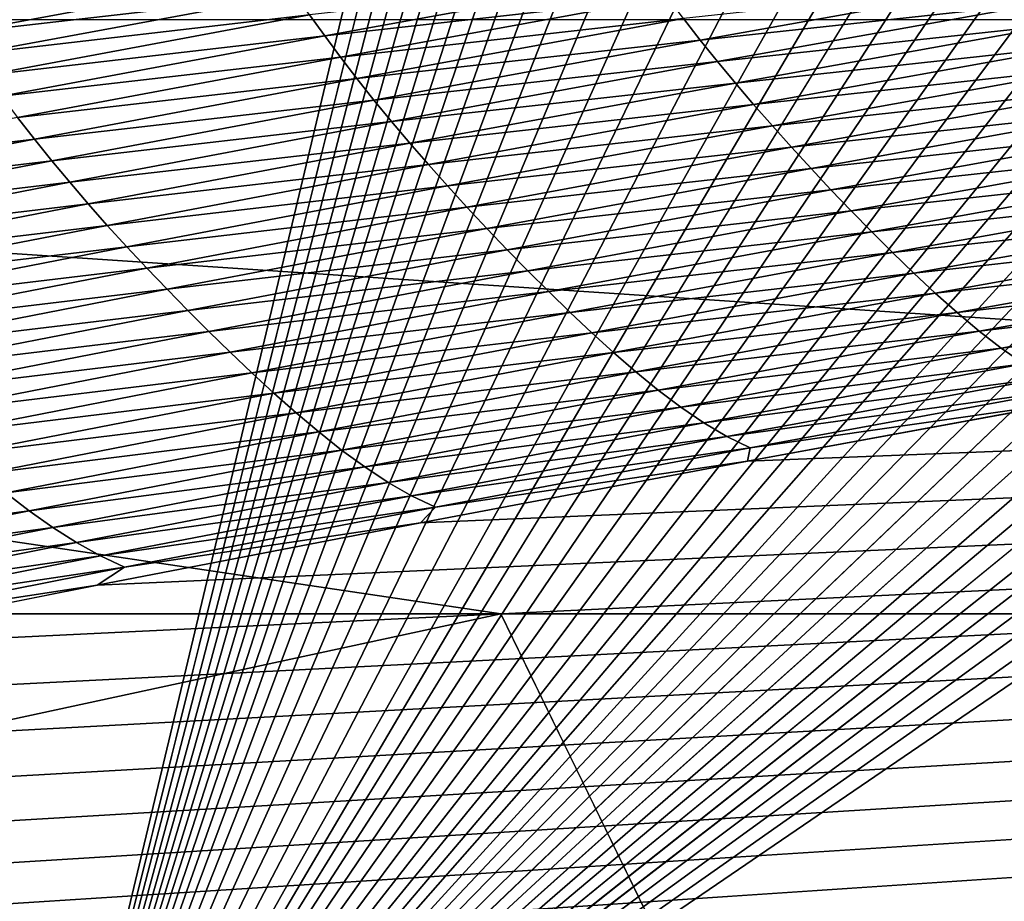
# Model space of a CAD drawing. Extents: x -54 to 446, y -6 to 1624.
# Tile 71 of 225: x -9.931 to -9.345, y 1556.329 to 1556.854. Entities that reach past the tile are written whole.
import ezdxf

# ---------------------------------------------------------------- set-up
doc = ezdxf.new("R2010")
doc.units = 0
doc.header["$LTSCALE"] = 46.933333
for name, color, linetype in [('1000', 7, 'CONTINUOUS'), ('1022', 7, 'CONTINUOUS'), ('1162', 7, 'CONTINUOUS'), ('1370', 7, 'CONTINUOUS'), ('1520', 7, 'CONTINUOUS'), ('1524', 7, 'CONTINUOUS'), ('1585', 7, 'CONTINUOUS'), ('1595', 7, 'CONTINUOUS')]:
    doc.layers.add(name, color=color, linetype=linetype)

msp = doc.modelspace()

# ---------------------------------------------------------------- linework, layer by layer
at = {"layer": '1000', "color": 7, "linetype": 'CONTINUOUS'}
for points in [[(-8.54071, 1554.23446, -13.52983), (-15.995, 1555.13135, -0.4), (-9.64452, 1556.5, -12.76649), (-8.54071, 1554.23446, -13.52983)], [(-9.64452, 1556.5, -12.76649), (-15.995, 1555.13135, -0.4), (-12.13891, 1556.5, -10.42338), (-9.64452, 1556.5, -12.76649)], [(-6.70888, 1556.5, -14.52553), (-8.54071, 1554.23446, -13.52983), (-9.64452, 1556.5, -12.76649), (-6.70888, 1556.5, -14.52553)]]:
    msp.add_3dface(points, dxfattribs=at)
at = {"layer": '1022', "color": 7, "linetype": 'CONTINUOUS'}
for points in [[(-11.75957, 1557, -10.09765), (-6.64744, 1556.85363, -14.3925), (-12.02786, 1556.85347, -10.32803), (-11.75957, 1557, -10.09765)], [(-9.64452, 1556.5, -12.76649), (-12.13891, 1556.5, -10.42338), (-12.02786, 1556.85347, -10.32803), (-9.64452, 1556.5, -12.76649)], [(-6.64744, 1556.85363, -14.3925), (-6.70888, 1556.5, -14.52553), (-12.02786, 1556.85347, -10.32803), (-6.64744, 1556.85363, -14.3925)], [(-6.70888, 1556.5, -14.52553), (-9.64452, 1556.5, -12.76649), (-12.02786, 1556.85347, -10.32803), (-6.70888, 1556.5, -14.52553)]]:
    msp.add_3dface(points, dxfattribs=at)
at = {"layer": '1162', "color": 7, "linetype": 'CONTINUOUS'}
for points in [[(-13.9, 1554.9401, 0), (0, 1552.5, 13.9), (-13.9, 1568.5), (-13.9, 1554.9401, 0)], [(-13.9, 1568.5), (0, 1552.5, 13.9), (-9.82849, 1568.32842, 9.82979), (-13.9, 1568.5)], [(0, 1552.5, 13.9), (0, 1568.25737, 13.9), (-9.82849, 1568.32842, 9.82979), (0, 1552.5, 13.9)]]:
    msp.add_3dface(points, dxfattribs=at)
at = {"layer": '1370', "color": 7, "linetype": 'CONTINUOUS'}
for points in [[(-9.9296, 1556.0576, 9.8693), (-0.23849, 1556.9509, 13.99797), (-11.90504, 1556.06089, 9.88576), (-9.9296, 1556.0576, 9.8693)], [(-11.90504, 1556.06089, 9.88576), (-0.23849, 1556.9509, 13.99797), (-11.7561, 1556.09913, 10.07638), (-11.90504, 1556.06089, 9.88576)], [(-11.7561, 1556.09913, 10.07638), (-0.23849, 1556.9509, 13.99797), (-11.60451, 1556.1372, 10.26476), (-11.7561, 1556.09913, 10.07638)], [(-11.60451, 1556.1372, 10.26476), (-0.23849, 1556.9509, 13.99797), (-11.45002, 1556.17515, 10.45113), (-11.60451, 1556.1372, 10.26476)], [(-11.45002, 1556.17515, 10.45113), (-0.23849, 1556.9509, 13.99797), (-11.29243, 1556.213, 10.63567), (-11.45002, 1556.17515, 10.45113)], [(-11.29243, 1556.213, 10.63567), (-0.23849, 1556.9509, 13.99797), (-11.13188, 1556.25074, 10.81835), (-11.29243, 1556.213, 10.63567)], [(-11.13188, 1556.25074, 10.81835), (-0.23849, 1556.9509, 13.99797), (-10.96829, 1556.28834, 10.99908), (-11.13188, 1556.25074, 10.81835)], [(-10.96829, 1556.28834, 10.99908), (-0.23849, 1556.9509, 13.99797), (-10.80153, 1556.32578, 11.17779), (-10.96829, 1556.28834, 10.99908)], [(-10.80153, 1556.32578, 11.17779), (-0.23849, 1556.9509, 13.99797), (-10.62457, 1556.36458, 11.36171), (-10.80153, 1556.32578, 11.17779)], [(-10.62457, 1556.36458, 11.36171), (-0.23849, 1556.9509, 13.99797), (-10.44416, 1556.4032, 11.54353), (-10.62457, 1556.36458, 11.36171)], [(-10.44416, 1556.4032, 11.54353), (-0.23849, 1556.9509, 13.99797), (-10.26067, 1556.44152, 11.72268), (-10.44416, 1556.4032, 11.54353)], [(-10.26067, 1556.44152, 11.72268), (-0.23849, 1556.9509, 13.99797), (-10.07426, 1556.47947, 11.89889), (-10.26067, 1556.44152, 11.72268)], [(-10.07426, 1556.47947, 11.89889), (-0.23849, 1556.9509, 13.99797), (-9.88468, 1556.5171, 12.07248), (-10.07426, 1556.47947, 11.89889)], [(-9.88468, 1556.5171, 12.07248), (-0.23849, 1556.9509, 13.99797), (-9.69238, 1556.55429, 12.243), (-9.88468, 1556.5171, 12.07248)], [(-9.69238, 1556.55429, 12.243), (-0.23849, 1556.9509, 13.99797), (-9.49782, 1556.59095, 12.40997), (-9.69238, 1556.55429, 12.243)], [(-9.49782, 1556.59095, 12.40997), (-0.23849, 1556.9509, 13.99797), (-9.30066, 1556.6271, 12.57367), (-9.49782, 1556.59095, 12.40997)]]:
    msp.add_3dface(points, dxfattribs=at)
at = {"layer": '1520', "color": 7, "linetype": 'CONTINUOUS'}
for points in [[(-9.96837, 1556.84555, 12.80595), (-9.77551, 1556.8812, 12.97179), (-9.97661, 1556.85828, 12.8184), (-9.96837, 1556.84555, 12.80595)], [(-9.96837, 1556.84555, 12.80595), (-9.76711, 1556.86882, 12.95759), (-9.77551, 1556.8812, 12.97179), (-9.96837, 1556.84555, 12.80595)], [(-9.74932, 1556.84396, 12.92497), (-9.55452, 1556.87945, 13.08718), (-9.75838, 1556.85646, 12.94193), (-9.74932, 1556.84396, 12.92497)], [(-9.74932, 1556.84396, 12.92497), (-9.54532, 1556.86687, 13.06883), (-9.55452, 1556.87945, 13.08718), (-9.74932, 1556.84396, 12.92497)], [(-9.52582, 1556.84143, 13.02886), (-9.32918, 1556.87662, 13.18734), (-9.53575, 1556.85418, 13.04936), (-9.52582, 1556.84143, 13.02886)], [(-9.52582, 1556.84143, 13.02886), (-9.31912, 1556.86387, 13.16571), (-9.32918, 1556.87662, 13.18734), (-9.52582, 1556.84143, 13.02886)], [(-9.95978, 1556.83307, 12.7919), (-9.76711, 1556.86882, 12.95759), (-9.96837, 1556.84555, 12.80595), (-9.95978, 1556.83307, 12.7919)], [(-9.95978, 1556.83307, 12.7919), (-9.75838, 1556.85646, 12.94193), (-9.76711, 1556.86882, 12.95759), (-9.95978, 1556.83307, 12.7919)], [(-9.73992, 1556.83131, 12.90681), (-9.54532, 1556.86687, 13.06883), (-9.74932, 1556.84396, 12.92497), (-9.73992, 1556.83131, 12.90681)], [(-9.73992, 1556.83131, 12.90681), (-9.53575, 1556.85418, 13.04936), (-9.54532, 1556.86687, 13.06883), (-9.73992, 1556.83131, 12.90681)], [(-9.51555, 1556.82865, 13.00743), (-9.31912, 1556.86387, 13.16571), (-9.52582, 1556.84143, 13.02886), (-9.51555, 1556.82865, 13.00743)], [(-9.51555, 1556.82865, 13.00743), (-9.30874, 1556.8511, 13.14326), (-9.31912, 1556.86387, 13.16571), (-9.51555, 1556.82865, 13.00743)], [(-9.95086, 1556.82061, 12.77642), (-9.75838, 1556.85646, 12.94193), (-9.95978, 1556.83307, 12.7919), (-9.95086, 1556.82061, 12.77642)], [(-9.95086, 1556.82061, 12.77642), (-9.74932, 1556.84396, 12.92497), (-9.75838, 1556.85646, 12.94193), (-9.95086, 1556.82061, 12.77642)], [(-9.73015, 1556.81857, 12.88753), (-9.53575, 1556.85418, 13.04936), (-9.73992, 1556.83131, 12.90681), (-9.73015, 1556.81857, 12.88753)], [(-9.73015, 1556.81857, 12.88753), (-9.52582, 1556.84143, 13.02886), (-9.53575, 1556.85418, 13.04936), (-9.73015, 1556.81857, 12.88753)], [(-9.50496, 1556.81586, 12.98518), (-9.30874, 1556.8511, 13.14326), (-9.51555, 1556.82865, 13.00743), (-9.50496, 1556.81586, 12.98518)], [(-9.50496, 1556.81586, 12.98518), (-9.29809, 1556.83836, 13.12009), (-9.30874, 1556.8511, 13.14326), (-9.50496, 1556.81586, 12.98518)], [(-9.94161, 1556.80803, 12.75965), (-9.74932, 1556.84396, 12.92497), (-9.95086, 1556.82061, 12.77642), (-9.94161, 1556.80803, 12.75965)], [(-9.94161, 1556.80803, 12.75965), (-9.73992, 1556.83131, 12.90681), (-9.74932, 1556.84396, 12.92497), (-9.94161, 1556.80803, 12.75965)], [(-9.72001, 1556.80577, 12.86723), (-9.52582, 1556.84143, 13.02886), (-9.73015, 1556.81857, 12.88753), (-9.72001, 1556.80577, 12.86723)], [(-9.72001, 1556.80577, 12.86723), (-9.51555, 1556.82865, 13.00743), (-9.52582, 1556.84143, 13.02886), (-9.72001, 1556.80577, 12.86723)], [(-9.49409, 1556.8031, 12.96222), (-9.29809, 1556.83836, 13.12009), (-9.50496, 1556.81586, 12.98518), (-9.49409, 1556.8031, 12.96222)], [(-9.49409, 1556.8031, 12.96222), (-9.28717, 1556.82563, 13.09631), (-9.29809, 1556.83836, 13.12009), (-9.49409, 1556.8031, 12.96222)], [(-9.93201, 1556.79531, 12.74168), (-9.73992, 1556.83131, 12.90681), (-9.94161, 1556.80803, 12.75965), (-9.93201, 1556.79531, 12.74168)], [(-9.93201, 1556.79531, 12.74168), (-9.73015, 1556.81857, 12.88753), (-9.73992, 1556.83131, 12.90681), (-9.93201, 1556.79531, 12.74168)], [(-9.70953, 1556.79295, 12.84601), (-9.51555, 1556.82865, 13.00743), (-9.72001, 1556.80577, 12.86723), (-9.70953, 1556.79295, 12.84601)], [(-9.70953, 1556.79295, 12.84601), (-9.50496, 1556.81586, 12.98518), (-9.51555, 1556.82865, 13.00743), (-9.70953, 1556.79295, 12.84601)], [(-9.48295, 1556.79037, 12.93864), (-9.28717, 1556.82563, 13.09631), (-9.49409, 1556.8031, 12.96222), (-9.48295, 1556.79037, 12.93864)], [(-9.48295, 1556.79037, 12.93864), (-9.276, 1556.81293, 13.07202), (-9.28717, 1556.82563, 13.09631), (-9.48295, 1556.79037, 12.93864)], [(-9.92203, 1556.7825, 12.72261), (-9.73015, 1556.81857, 12.88753), (-9.93201, 1556.79531, 12.74168), (-9.92203, 1556.7825, 12.72261)], [(-9.92203, 1556.7825, 12.72261), (-9.72001, 1556.80577, 12.86723), (-9.73015, 1556.81857, 12.88753), (-9.92203, 1556.7825, 12.72261)], [(-9.69872, 1556.78014, 12.82398), (-9.50496, 1556.81586, 12.98518), (-9.70953, 1556.79295, 12.84601), (-9.69872, 1556.78014, 12.82398)], [(-9.69872, 1556.78014, 12.82398), (-9.49409, 1556.8031, 12.96222), (-9.50496, 1556.81586, 12.98518), (-9.69872, 1556.78014, 12.82398)], [(-9.47156, 1556.77768, 12.91457), (-9.276, 1556.81293, 13.07202), (-9.48295, 1556.79037, 12.93864), (-9.47156, 1556.77768, 12.91457)], [(-9.47156, 1556.77768, 12.91457), (-9.2646, 1556.80025, 13.04733), (-9.276, 1556.81293, 13.07202), (-9.47156, 1556.77768, 12.91457)], [(-9.91169, 1556.76966, 12.70252), (-9.72001, 1556.80577, 12.86723), (-9.92203, 1556.7825, 12.72261), (-9.91169, 1556.76966, 12.70252)], [(-9.91169, 1556.76966, 12.70252), (-9.70953, 1556.79295, 12.84601), (-9.72001, 1556.80577, 12.86723), (-9.91169, 1556.76966, 12.70252)], [(-9.68763, 1556.76737, 12.80123), (-9.49409, 1556.8031, 12.96222), (-9.69872, 1556.78014, 12.82398), (-9.68763, 1556.76737, 12.80123)], [(-9.68763, 1556.76737, 12.80123), (-9.48295, 1556.79037, 12.93864), (-9.49409, 1556.8031, 12.96222), (-9.68763, 1556.76737, 12.80123)], [(-9.45993, 1556.76502, 12.89011), (-9.2646, 1556.80025, 13.04733), (-9.47156, 1556.77768, 12.91457), (-9.45993, 1556.76502, 12.89011)], [(-9.45993, 1556.76502, 12.89011), (-9.253, 1556.7876, 13.02235), (-9.2646, 1556.80025, 13.04733), (-9.45993, 1556.76502, 12.89011)], [(-10.12151, 1556.75889, 12.57353), (-9.92203, 1556.7825, 12.72261), (-9.93201, 1556.79531, 12.74168), (-10.12151, 1556.75889, 12.57353)], [(-9.90099, 1556.7568, 12.68153), (-9.70953, 1556.79295, 12.84601), (-9.91169, 1556.76966, 12.70252), (-9.90099, 1556.7568, 12.68153)], [(-9.90099, 1556.7568, 12.68153), (-9.69872, 1556.78014, 12.82398), (-9.70953, 1556.79295, 12.84601), (-9.90099, 1556.7568, 12.68153)], [(-9.67627, 1556.75464, 12.77789), (-9.48295, 1556.79037, 12.93864), (-9.68763, 1556.76737, 12.80123), (-9.67627, 1556.75464, 12.77789)], [(-9.67627, 1556.75464, 12.77789), (-9.47156, 1556.77768, 12.91457), (-9.48295, 1556.79037, 12.93864), (-9.67627, 1556.75464, 12.77789)], [(-9.44809, 1556.7524, 12.86535), (-9.253, 1556.7876, 13.02235), (-9.45993, 1556.76502, 12.89011), (-9.44809, 1556.7524, 12.86535)], [(-9.44809, 1556.7524, 12.86535), (-9.24119, 1556.77499, 12.99719), (-9.253, 1556.7876, 13.02235), (-9.44809, 1556.7524, 12.86535)], [(-10.11134, 1556.74602, 12.55468), (-9.92203, 1556.7825, 12.72261), (-10.12151, 1556.75889, 12.57353), (-10.11134, 1556.74602, 12.55468)], [(-10.11134, 1556.74602, 12.55468), (-9.91169, 1556.76966, 12.70252), (-9.92203, 1556.7825, 12.72261), (-10.11134, 1556.74602, 12.55468)], [(-9.88997, 1556.74397, 12.65972), (-9.69872, 1556.78014, 12.82398), (-9.90099, 1556.7568, 12.68153), (-9.88997, 1556.74397, 12.65972)], [(-9.88997, 1556.74397, 12.65972), (-9.68763, 1556.76737, 12.80123), (-9.69872, 1556.78014, 12.82398), (-9.88997, 1556.74397, 12.65972)], [(-9.66465, 1556.74195, 12.75405), (-9.47156, 1556.77768, 12.91457), (-9.67627, 1556.75464, 12.77789), (-9.66465, 1556.74195, 12.75405)], [(-9.66465, 1556.74195, 12.75405), (-9.45993, 1556.76502, 12.89011), (-9.47156, 1556.77768, 12.91457), (-9.66465, 1556.74195, 12.75405)], [(-9.43605, 1556.73984, 12.84041), (-9.24119, 1556.77499, 12.99719), (-9.44809, 1556.7524, 12.86535), (-9.43605, 1556.73984, 12.84041)], [(-9.43605, 1556.73984, 12.84041), (-9.2292, 1556.76245, 12.97196), (-9.24119, 1556.77499, 12.99719), (-9.43605, 1556.73984, 12.84041)], [(-10.10079, 1556.73312, 12.53481), (-9.91169, 1556.76966, 12.70252), (-10.11134, 1556.74602, 12.55468), (-10.10079, 1556.73312, 12.53481)], [(-10.10079, 1556.73312, 12.53481), (-9.90099, 1556.7568, 12.68153), (-9.91169, 1556.76966, 12.70252), (-10.10079, 1556.73312, 12.53481)], [(-9.87866, 1556.73118, 12.63721), (-9.68763, 1556.76737, 12.80123), (-9.88997, 1556.74397, 12.65972), (-9.87866, 1556.73118, 12.63721)], [(-9.87866, 1556.73118, 12.63721), (-9.67627, 1556.75464, 12.77789), (-9.68763, 1556.76737, 12.80123), (-9.87866, 1556.73118, 12.63721)], [(-9.65279, 1556.72931, 12.72982), (-9.45993, 1556.76502, 12.89011), (-9.66465, 1556.74195, 12.75405), (-9.65279, 1556.72931, 12.72982)], [(-9.65279, 1556.72931, 12.72982), (-9.44809, 1556.7524, 12.86535), (-9.45993, 1556.76502, 12.89011), (-9.65279, 1556.72931, 12.72982)], [(-9.42381, 1556.72734, 12.81541), (-9.2292, 1556.76245, 12.97196), (-9.43605, 1556.73984, 12.84041), (-9.42381, 1556.72734, 12.81541)], [(-9.42381, 1556.72734, 12.81541), (-9.21702, 1556.75001, 12.94677), (-9.2292, 1556.76245, 12.97196), (-9.42381, 1556.72734, 12.81541)], [(-10.08988, 1556.72023, 12.51404), (-9.90099, 1556.7568, 12.68153), (-10.10079, 1556.73312, 12.53481), (-10.08988, 1556.72023, 12.51404)], [(-10.08988, 1556.72023, 12.51404), (-9.88997, 1556.74397, 12.65972), (-9.90099, 1556.7568, 12.68153), (-10.08988, 1556.72023, 12.51404)], [(-9.86707, 1556.71844, 12.61411), (-9.67627, 1556.75464, 12.77789), (-9.87866, 1556.73118, 12.63721), (-9.86707, 1556.71844, 12.61411)], [(-9.86707, 1556.71844, 12.61411), (-9.66465, 1556.74195, 12.75405), (-9.67627, 1556.75464, 12.77789), (-9.86707, 1556.71844, 12.61411)], [(-9.64071, 1556.71673, 12.7053), (-9.44809, 1556.7524, 12.86535), (-9.65279, 1556.72931, 12.72982), (-9.64071, 1556.71673, 12.7053)], [(-9.64071, 1556.71673, 12.7053), (-9.43605, 1556.73984, 12.84041), (-9.44809, 1556.7524, 12.86535), (-9.64071, 1556.71673, 12.7053)], [(-9.41139, 1556.71497, 12.79044), (-9.21702, 1556.75001, 12.94677), (-9.42381, 1556.72734, 12.81541), (-9.41139, 1556.71497, 12.79044)], [(-9.41139, 1556.71497, 12.79044), (-9.20466, 1556.73774, 12.92173), (-9.21702, 1556.75001, 12.94677), (-9.41139, 1556.71497, 12.79044)], [(-10.07865, 1556.70737, 12.49248), (-9.88997, 1556.74397, 12.65972), (-10.08988, 1556.72023, 12.51404), (-10.07865, 1556.70737, 12.49248)], [(-10.07865, 1556.70737, 12.49248), (-9.87866, 1556.73118, 12.63721), (-9.88997, 1556.74397, 12.65972), (-10.07865, 1556.70737, 12.49248)], [(-9.85522, 1556.70577, 12.59051), (-9.66465, 1556.74195, 12.75405), (-9.86707, 1556.71844, 12.61411), (-9.85522, 1556.70577, 12.59051)], [(-9.85522, 1556.70577, 12.59051), (-9.65279, 1556.72931, 12.72982), (-9.66465, 1556.74195, 12.75405), (-9.85522, 1556.70577, 12.59051)], [(-9.62843, 1556.7042, 12.6806), (-9.43605, 1556.73984, 12.84041), (-9.64071, 1556.71673, 12.7053), (-9.62843, 1556.7042, 12.6806)], [(-9.62843, 1556.7042, 12.6806), (-9.42381, 1556.72734, 12.81541), (-9.43605, 1556.73984, 12.84041), (-9.62843, 1556.7042, 12.6806)], [(-9.39878, 1556.70276, 12.76564), (-9.20466, 1556.73774, 12.92173), (-9.41139, 1556.71497, 12.79044), (-9.39878, 1556.70276, 12.76564)], [(-9.39878, 1556.70276, 12.76564), (-9.19212, 1556.72574, 12.89691), (-9.20466, 1556.73774, 12.92173), (-9.39878, 1556.70276, 12.76564)], [(-10.06712, 1556.69456, 12.47021), (-9.87866, 1556.73118, 12.63721), (-10.07865, 1556.70737, 12.49248), (-10.06712, 1556.69456, 12.47021)], [(-10.06712, 1556.69456, 12.47021), (-9.86707, 1556.71844, 12.61411), (-9.87866, 1556.73118, 12.63721), (-10.06712, 1556.69456, 12.47021)], [(-9.84314, 1556.69315, 12.56652), (-9.65279, 1556.72931, 12.72982), (-9.85522, 1556.70577, 12.59051), (-9.84314, 1556.69315, 12.56652)], [(-9.84314, 1556.69315, 12.56652), (-9.64071, 1556.71673, 12.7053), (-9.65279, 1556.72931, 12.72982), (-9.84314, 1556.69315, 12.56652)], [(-9.61595, 1556.69176, 12.65583), (-9.42381, 1556.72734, 12.81541), (-9.62843, 1556.7042, 12.6806), (-9.61595, 1556.69176, 12.65583)], [(-9.61595, 1556.69176, 12.65583), (-9.41139, 1556.71497, 12.79044), (-9.42381, 1556.72734, 12.81541), (-9.61595, 1556.69176, 12.65583)], [(-9.386, 1556.69084, 12.74104), (-9.19212, 1556.72574, 12.89691), (-9.39878, 1556.70276, 12.76564), (-9.386, 1556.69084, 12.74104)], [(-9.386, 1556.69084, 12.74104), (-9.17942, 1556.71414, 12.8723), (-9.19212, 1556.72574, 12.89691), (-9.386, 1556.69084, 12.74104)], [(-10.05531, 1556.68183, 12.44736), (-9.86707, 1556.71844, 12.61411), (-10.06712, 1556.69456, 12.47021), (-10.05531, 1556.68183, 12.44736)], [(-10.05531, 1556.68183, 12.44736), (-9.85522, 1556.70577, 12.59051), (-9.86707, 1556.71844, 12.61411), (-10.05531, 1556.68183, 12.44736)], [(-9.83082, 1556.68059, 12.54225), (-9.64071, 1556.71673, 12.7053), (-9.84314, 1556.69315, 12.56652), (-9.83082, 1556.68059, 12.54225)], [(-9.83082, 1556.68059, 12.54225), (-9.62843, 1556.7042, 12.6806), (-9.64071, 1556.71673, 12.7053), (-9.83082, 1556.68059, 12.54225)], [(-9.60328, 1556.67944, 12.63111), (-9.41139, 1556.71497, 12.79044), (-9.61595, 1556.69176, 12.65583), (-9.60328, 1556.67944, 12.63111)], [(-9.60328, 1556.67944, 12.63111), (-9.39878, 1556.70276, 12.76564), (-9.41139, 1556.71497, 12.79044), (-9.60328, 1556.67944, 12.63111)], [(-9.37305, 1556.67932, 12.71666), (-9.17942, 1556.71414, 12.8723), (-9.386, 1556.69084, 12.74104), (-9.37305, 1556.67932, 12.71666)], [(-9.37305, 1556.67932, 12.71666), (-9.16658, 1556.70307, 12.84794), (-9.17942, 1556.71414, 12.8723), (-9.37305, 1556.67932, 12.71666)], [(-10.04324, 1556.66915, 12.42401), (-9.85522, 1556.70577, 12.59051), (-10.05531, 1556.68183, 12.44736), (-10.04324, 1556.66915, 12.42401)], [(-10.04324, 1556.66915, 12.42401), (-9.84314, 1556.69315, 12.56652), (-9.85522, 1556.70577, 12.59051), (-10.04324, 1556.66915, 12.42401)], [(-9.8183, 1556.66811, 12.5178), (-9.62843, 1556.7042, 12.6806), (-9.83082, 1556.68059, 12.54225), (-9.8183, 1556.66811, 12.5178)], [(-9.8183, 1556.66811, 12.5178), (-9.61595, 1556.69176, 12.65583), (-9.62843, 1556.7042, 12.6806), (-9.8183, 1556.66811, 12.5178)], [(-9.59042, 1556.66731, 12.60654), (-9.39878, 1556.70276, 12.76564), (-9.60328, 1556.67944, 12.63111), (-9.59042, 1556.66731, 12.60654)], [(-9.59042, 1556.66731, 12.60654), (-9.386, 1556.69084, 12.74104), (-9.39878, 1556.70276, 12.76564), (-9.59042, 1556.66731, 12.60654)], [(-9.35995, 1556.66834, 12.69253), (-9.16658, 1556.70307, 12.84794), (-9.37305, 1556.67932, 12.71666), (-9.35995, 1556.66834, 12.69253)], [(-9.35995, 1556.66834, 12.69253), (-9.15359, 1556.69272, 12.8239), (-9.16658, 1556.70307, 12.84794), (-9.35995, 1556.66834, 12.69253)], [(-10.03092, 1556.65655, 12.40028), (-9.84314, 1556.69315, 12.56652), (-10.04324, 1556.66915, 12.42401), (-10.03092, 1556.65655, 12.40028)], [(-10.03092, 1556.65655, 12.40028), (-9.83082, 1556.68059, 12.54225), (-9.84314, 1556.69315, 12.56652), (-10.03092, 1556.65655, 12.40028)], [(-9.80558, 1556.65572, 12.49328), (-9.61595, 1556.69176, 12.65583), (-9.8183, 1556.66811, 12.5178), (-9.80558, 1556.65572, 12.49328)], [(-9.80558, 1556.65572, 12.49328), (-9.60328, 1556.67944, 12.63111), (-9.61595, 1556.69176, 12.65583), (-9.80558, 1556.65572, 12.49328)], [(-9.57739, 1556.65547, 12.58218), (-9.386, 1556.69084, 12.74104), (-9.59042, 1556.66731, 12.60654), (-9.57739, 1556.65547, 12.58218)], [(-9.57739, 1556.65547, 12.58218), (-9.37305, 1556.67932, 12.71666), (-9.386, 1556.69084, 12.74104), (-9.57739, 1556.65547, 12.58218)], [(-9.34671, 1556.65809, 12.66872), (-9.15359, 1556.69272, 12.8239), (-9.35995, 1556.66834, 12.69253), (-9.34671, 1556.65809, 12.66872)], [(-9.34671, 1556.65809, 12.66872), (-9.14046, 1556.6833, 12.8003), (-9.15359, 1556.69272, 12.8239), (-9.34671, 1556.65809, 12.66872)], [(-9.33333, 1556.64876, 12.64536), (-9.14046, 1556.6833, 12.8003), (-9.34671, 1556.65809, 12.66872), (-9.33333, 1556.64876, 12.64536)], [(-10.01838, 1556.64403, 12.37627), (-9.83082, 1556.68059, 12.54225), (-10.03092, 1556.65655, 12.40028), (-10.01838, 1556.64403, 12.37627)], [(-10.01838, 1556.64403, 12.37627), (-9.8183, 1556.66811, 12.5178), (-9.83082, 1556.68059, 12.54225), (-10.01838, 1556.64403, 12.37627)], [(-9.79266, 1556.64347, 12.46881), (-9.60328, 1556.67944, 12.63111), (-9.80558, 1556.65572, 12.49328), (-9.79266, 1556.64347, 12.46881)], [(-9.79266, 1556.64347, 12.46881), (-9.59042, 1556.66731, 12.60654), (-9.60328, 1556.67944, 12.63111), (-9.79266, 1556.64347, 12.46881)], [(-9.5642, 1556.64403, 12.55804), (-9.37305, 1556.67932, 12.71666), (-9.57739, 1556.65547, 12.58218), (-9.5642, 1556.64403, 12.55804)], [(-9.5642, 1556.64403, 12.55804), (-9.35995, 1556.66834, 12.69253), (-9.37305, 1556.67932, 12.71666), (-9.5642, 1556.64403, 12.55804)], [(-10.00562, 1556.63159, 12.35208), (-9.8183, 1556.66811, 12.5178), (-10.01838, 1556.64403, 12.37627), (-10.00562, 1556.63159, 12.35208)], [(-10.00562, 1556.63159, 12.35208), (-9.80558, 1556.65572, 12.49328), (-9.8183, 1556.66811, 12.5178), (-10.00562, 1556.63159, 12.35208)], [(-9.77956, 1556.63141, 12.44449), (-9.59042, 1556.66731, 12.60654), (-9.79266, 1556.64347, 12.46881), (-9.77956, 1556.63141, 12.44449)], [(-9.77956, 1556.63141, 12.44449), (-9.57739, 1556.65547, 12.58218), (-9.59042, 1556.66731, 12.60654), (-9.77956, 1556.63141, 12.44449)], [(-9.55085, 1556.63315, 12.53415), (-9.35995, 1556.66834, 12.69253), (-9.5642, 1556.64403, 12.55804), (-9.55085, 1556.63315, 12.53415)], [(-9.55085, 1556.63315, 12.53415), (-9.34671, 1556.65809, 12.66872), (-9.35995, 1556.66834, 12.69253), (-9.55085, 1556.63315, 12.53415)], [(-9.53736, 1556.62299, 12.51058), (-9.34671, 1556.65809, 12.66872), (-9.55085, 1556.63315, 12.53415), (-9.53736, 1556.62299, 12.51058)], [(-9.53736, 1556.62299, 12.51058), (-9.33333, 1556.64876, 12.64536), (-9.34671, 1556.65809, 12.66872), (-9.53736, 1556.62299, 12.51058)], [(-9.99266, 1556.61925, 12.32782), (-9.80558, 1556.65572, 12.49328), (-10.00562, 1556.63159, 12.35208), (-9.99266, 1556.61925, 12.32782)], [(-9.99266, 1556.61925, 12.32782), (-9.79266, 1556.64347, 12.46881), (-9.80558, 1556.65572, 12.49328), (-9.99266, 1556.61925, 12.32782)], [(-9.76629, 1556.61965, 12.42038), (-9.57739, 1556.65547, 12.58218), (-9.77956, 1556.63141, 12.44449), (-9.76629, 1556.61965, 12.42038)], [(-9.76629, 1556.61965, 12.42038), (-9.5642, 1556.64403, 12.55804), (-9.57739, 1556.65547, 12.58218), (-9.76629, 1556.61965, 12.42038)], [(-9.52373, 1556.61375, 12.48745), (-9.33333, 1556.64876, 12.64536), (-9.53736, 1556.62299, 12.51058), (-9.52373, 1556.61375, 12.48745)], [(-9.52373, 1556.61375, 12.48745), (-9.31981, 1556.64054, 12.62255), (-9.33333, 1556.64876, 12.64536), (-9.52373, 1556.61375, 12.48745)], [(-9.9795, 1556.60707, 12.3036), (-9.79266, 1556.64347, 12.46881), (-9.99266, 1556.61925, 12.32782), (-9.9795, 1556.60707, 12.3036)], [(-9.9795, 1556.60707, 12.3036), (-9.77956, 1556.63141, 12.44449), (-9.79266, 1556.64347, 12.46881), (-9.9795, 1556.60707, 12.3036)], [(-9.75285, 1556.6083, 12.39649), (-9.5642, 1556.64403, 12.55804), (-9.76629, 1556.61965, 12.42038), (-9.75285, 1556.6083, 12.39649)], [(-9.75285, 1556.6083, 12.39649), (-9.55085, 1556.63315, 12.53415), (-9.5642, 1556.64403, 12.55804), (-9.75285, 1556.6083, 12.39649)], [(-9.50996, 1556.60563, 12.46488), (-9.31981, 1556.64054, 12.62255), (-9.52373, 1556.61375, 12.48745), (-9.50996, 1556.60563, 12.46488)], [(-9.50996, 1556.60563, 12.46488), (-9.30615, 1556.63365, 12.6004), (-9.31981, 1556.64054, 12.62255), (-9.50996, 1556.60563, 12.46488)], [(-9.96616, 1556.59508, 12.27954), (-9.77956, 1556.63141, 12.44449), (-9.9795, 1556.60707, 12.3036), (-9.96616, 1556.59508, 12.27954)], [(-9.96616, 1556.59508, 12.27954), (-9.76629, 1556.61965, 12.42038), (-9.77956, 1556.63141, 12.44449), (-9.96616, 1556.59508, 12.27954)], [(-9.73925, 1556.59751, 12.37284), (-9.55085, 1556.63315, 12.53415), (-9.75285, 1556.6083, 12.39649), (-9.73925, 1556.59751, 12.37284)], [(-9.73925, 1556.59751, 12.37284), (-9.53736, 1556.62299, 12.51058), (-9.55085, 1556.63315, 12.53415), (-9.73925, 1556.59751, 12.37284)], [(-9.49605, 1556.59883, 12.44297), (-9.30615, 1556.63365, 12.6004), (-9.50996, 1556.60563, 12.46488), (-9.49605, 1556.59883, 12.44297)], [(-9.49605, 1556.59883, 12.44297), (-9.30066, 1556.6271, 12.57367), (-9.30615, 1556.63365, 12.6004), (-9.49605, 1556.59883, 12.44297)], [(-9.72551, 1556.58745, 12.34951), (-9.53736, 1556.62299, 12.51058), (-9.73925, 1556.59751, 12.37284), (-9.72551, 1556.58745, 12.34951)], [(-9.72551, 1556.58745, 12.34951), (-9.52373, 1556.61375, 12.48745), (-9.53736, 1556.62299, 12.51058), (-9.72551, 1556.58745, 12.34951)], [(-9.49782, 1556.59095, 12.40997), (-9.30066, 1556.6271, 12.57367), (-9.49605, 1556.59883, 12.44297), (-9.49782, 1556.59095, 12.40997)], [(-9.95265, 1556.5834, 12.25568), (-9.76629, 1556.61965, 12.42038), (-9.96616, 1556.59508, 12.27954), (-9.95265, 1556.5834, 12.25568)], [(-9.95265, 1556.5834, 12.25568), (-9.75285, 1556.6083, 12.39649), (-9.76629, 1556.61965, 12.42038), (-9.95265, 1556.5834, 12.25568)], [(-9.71164, 1556.57831, 12.32663), (-9.52373, 1556.61375, 12.48745), (-9.72551, 1556.58745, 12.34951), (-9.71164, 1556.57831, 12.32663)], [(-9.71164, 1556.57831, 12.32663), (-9.50996, 1556.60563, 12.46488), (-9.52373, 1556.61375, 12.48745), (-9.71164, 1556.57831, 12.32663)], [(-9.93896, 1556.57215, 12.23203), (-9.75285, 1556.6083, 12.39649), (-9.95265, 1556.5834, 12.25568), (-9.93896, 1556.57215, 12.23203)], [(-9.93896, 1556.57215, 12.23203), (-9.73925, 1556.59751, 12.37284), (-9.75285, 1556.6083, 12.39649), (-9.93896, 1556.57215, 12.23203)], [(-9.69762, 1556.57029, 12.30429), (-9.50996, 1556.60563, 12.46488), (-9.71164, 1556.57831, 12.32663), (-9.69762, 1556.57029, 12.30429)], [(-9.69762, 1556.57029, 12.30429), (-9.49605, 1556.59883, 12.44297), (-9.50996, 1556.60563, 12.46488), (-9.69762, 1556.57029, 12.30429)], [(-9.92513, 1556.56145, 12.20863), (-9.73925, 1556.59751, 12.37284), (-9.93896, 1556.57215, 12.23203), (-9.92513, 1556.56145, 12.20863)], [(-9.92513, 1556.56145, 12.20863), (-9.72551, 1556.58745, 12.34951), (-9.73925, 1556.59751, 12.37284), (-9.92513, 1556.56145, 12.20863)], [(-9.68347, 1556.56357, 12.28262), (-9.49605, 1556.59883, 12.44297), (-9.69762, 1556.57029, 12.30429), (-9.68347, 1556.56357, 12.28262)], [(-9.68347, 1556.56357, 12.28262), (-9.49782, 1556.59095, 12.40997), (-9.49605, 1556.59883, 12.44297), (-9.68347, 1556.56357, 12.28262)], [(-9.91115, 1556.55149, 12.18555), (-9.72551, 1556.58745, 12.34951), (-9.92513, 1556.56145, 12.20863), (-9.91115, 1556.55149, 12.18555)], [(-9.91115, 1556.55149, 12.18555), (-9.71164, 1556.57831, 12.32663), (-9.72551, 1556.58745, 12.34951), (-9.91115, 1556.55149, 12.18555)], [(-9.69238, 1556.55429, 12.243), (-9.49782, 1556.59095, 12.40997), (-9.68347, 1556.56357, 12.28262), (-9.69238, 1556.55429, 12.243)], [(-9.89703, 1556.54245, 12.16291), (-9.71164, 1556.57831, 12.32663), (-9.91115, 1556.55149, 12.18555), (-9.89703, 1556.54245, 12.16291)], [(-9.89703, 1556.54245, 12.16291), (-9.69762, 1556.57029, 12.30429), (-9.71164, 1556.57831, 12.32663), (-9.89703, 1556.54245, 12.16291)], [(-10.12253, 1556.53559, 12.06472), (-9.92513, 1556.56145, 12.20863), (-9.93896, 1556.57215, 12.23203), (-10.12253, 1556.53559, 12.06472)], [(-9.88277, 1556.53452, 12.14082), (-9.69762, 1556.57029, 12.30429), (-9.89703, 1556.54245, 12.16291), (-9.88277, 1556.53452, 12.14082)], [(-9.88277, 1556.53452, 12.14082), (-9.68347, 1556.56357, 12.28262), (-9.69762, 1556.57029, 12.30429), (-9.88277, 1556.53452, 12.14082)], [(-10.10846, 1556.52499, 12.04157), (-9.92513, 1556.56145, 12.20863), (-10.12253, 1556.53559, 12.06472), (-10.10846, 1556.52499, 12.04157)], [(-10.10846, 1556.52499, 12.04157), (-9.91115, 1556.55149, 12.18555), (-9.92513, 1556.56145, 12.20863), (-10.10846, 1556.52499, 12.04157)], [(-9.86839, 1556.5279, 12.11938), (-9.68347, 1556.56357, 12.28262), (-9.88277, 1556.53452, 12.14082), (-9.86839, 1556.5279, 12.11938)], [(-9.86839, 1556.5279, 12.11938), (-9.69238, 1556.55429, 12.243), (-9.68347, 1556.56357, 12.28262), (-9.86839, 1556.5279, 12.11938)], [(-9.88468, 1556.5171, 12.07248), (-9.69238, 1556.55429, 12.243), (-9.86839, 1556.5279, 12.11938), (-9.88468, 1556.5171, 12.07248)], [(-10.09425, 1556.51513, 12.01874), (-9.91115, 1556.55149, 12.18555), (-10.10846, 1556.52499, 12.04157), (-10.09425, 1556.51513, 12.01874)], [(-10.09425, 1556.51513, 12.01874), (-9.89703, 1556.54245, 12.16291), (-9.91115, 1556.55149, 12.18555), (-10.09425, 1556.51513, 12.01874)], [(-10.0799, 1556.50619, 11.99635), (-9.89703, 1556.54245, 12.16291), (-10.09425, 1556.51513, 12.01874), (-10.0799, 1556.50619, 11.99635)], [(-10.0799, 1556.50619, 11.99635), (-9.88277, 1556.53452, 12.14082), (-9.89703, 1556.54245, 12.16291), (-10.0799, 1556.50619, 11.99635)], [(-10.06541, 1556.49836, 11.97449), (-9.88277, 1556.53452, 12.14082), (-10.0799, 1556.50619, 11.99635), (-10.06541, 1556.49836, 11.97449)], [(-10.06541, 1556.49836, 11.97449), (-9.86839, 1556.5279, 12.11938), (-9.88277, 1556.53452, 12.14082), (-10.06541, 1556.49836, 11.97449)], [(-10.05079, 1556.49182, 11.9533), (-9.86839, 1556.5279, 12.11938), (-10.06541, 1556.49836, 11.97449), (-10.05079, 1556.49182, 11.9533)], [(-10.05079, 1556.49182, 11.9533), (-9.88468, 1556.5171, 12.07248), (-9.86839, 1556.5279, 12.11938), (-10.05079, 1556.49182, 11.9533)], [(-10.07426, 1556.47947, 11.89889), (-9.88468, 1556.5171, 12.07248), (-10.05079, 1556.49182, 11.9533), (-10.07426, 1556.47947, 11.89889)]]:
    msp.add_3dface(points, dxfattribs=at)
at = {"layer": '1524', "color": 7, "linetype": 'CONTINUOUS'}
for points in [[(-14, 1554.47248), (-12.12026, 1568.47771, 7.00709), (-9.9296, 1556.0576, 9.8693), (-14, 1554.47248)], [(-12.12026, 1568.47771, 7.00709), (-6.98655, 1568.38825, 12.13211), (-9.9296, 1556.0576, 9.8693), (-12.12026, 1568.47771, 7.00709)], [(-6.98655, 1568.38825, 12.13211), (-6.90392, 1568.20708, 12.17932), (-9.9296, 1556.0576, 9.8693), (-6.98655, 1568.38825, 12.13211)], [(-6.90392, 1568.20708, 12.17932), (-6.81876, 1568.02591, 12.2272), (-9.9296, 1556.0576, 9.8693), (-6.90392, 1568.20708, 12.17932)], [(-6.81876, 1568.02591, 12.2272), (-6.73125, 1567.84528, 12.2756), (-9.9296, 1556.0576, 9.8693), (-6.81876, 1568.02591, 12.2272)], [(-6.73125, 1567.84528, 12.2756), (-6.64169, 1567.66603, 12.32428), (-9.9296, 1556.0576, 9.8693), (-6.73125, 1567.84528, 12.2756)], [(-6.64169, 1567.66603, 12.32428), (-6.55071, 1567.48956, 12.37288), (-9.9296, 1556.0576, 9.8693), (-6.64169, 1567.66603, 12.32428)], [(-6.55071, 1567.48956, 12.37288), (-6.45766, 1567.3148, 12.4217), (-9.9296, 1556.0576, 9.8693), (-6.55071, 1567.48956, 12.37288)], [(-6.45766, 1567.3148, 12.4217), (-6.36111, 1567.1395, 12.47142), (-9.9296, 1556.0576, 9.8693), (-6.45766, 1567.3148, 12.4217)], [(-6.36111, 1567.1395, 12.47142), (-6.25761, 1566.95812, 12.52367), (-9.9296, 1556.0576, 9.8693), (-6.36111, 1567.1395, 12.47142)], [(-6.25761, 1566.95812, 12.52367), (-6.14297, 1566.76528, 12.5803), (-9.9296, 1556.0576, 9.8693), (-6.25761, 1566.95812, 12.52367)], [(-6.14297, 1566.76528, 12.5803), (-6.01456, 1566.55854, 12.64219), (-9.9296, 1556.0576, 9.8693), (-6.14297, 1566.76528, 12.5803)], [(-6.01456, 1566.55854, 12.64219), (-5.86986, 1566.33595, 12.71002), (-9.9296, 1556.0576, 9.8693), (-6.01456, 1566.55854, 12.64219)], [(-5.86986, 1566.33595, 12.71002), (-5.70552, 1566.0961, 12.78464), (-9.9296, 1556.0576, 9.8693), (-5.86986, 1566.33595, 12.71002)], [(-5.70552, 1566.0961, 12.78464), (-5.5213, 1565.84286, 12.86527), (-9.9296, 1556.0576, 9.8693), (-5.70552, 1566.0961, 12.78464)], [(-5.5213, 1565.84286, 12.86527), (-5.31822, 1565.58112, 12.95054), (-9.9296, 1556.0576, 9.8693), (-5.5213, 1565.84286, 12.86527)], [(-5.31822, 1565.58112, 12.95054), (-5.09963, 1565.31957, 13.03817), (-9.9296, 1556.0576, 9.8693), (-5.31822, 1565.58112, 12.95054)], [(-5.09963, 1565.31957, 13.03817), (-4.86938, 1565.06372, 13.12589), (-9.9296, 1556.0576, 9.8693), (-5.09963, 1565.31957, 13.03817)], [(-4.86938, 1565.06372, 13.12589), (-4.72133, 1564.90928, 13.17987), (-9.9296, 1556.0576, 9.8693), (-4.86938, 1565.06372, 13.12589)], [(-4.72133, 1564.90928, 13.17987), (-4.56787, 1564.75724, 13.23384), (-9.9296, 1556.0576, 9.8693), (-4.72133, 1564.90928, 13.17987)], [(-4.56787, 1564.75724, 13.23384), (-4.40805, 1564.60715, 13.28793), (-9.9296, 1556.0576, 9.8693), (-4.56787, 1564.75724, 13.23384)], [(-4.40805, 1564.60715, 13.28793), (-4.23702, 1564.45678, 13.34345), (-9.9296, 1556.0576, 9.8693), (-4.40805, 1564.60715, 13.28793)], [(-4.23702, 1564.45678, 13.34345), (-4.05557, 1564.30658, 13.39971), (-9.9296, 1556.0576, 9.8693), (-4.23702, 1564.45678, 13.34345)], [(-4.05557, 1564.30658, 13.39971), (-3.8747, 1564.16428, 13.45313), (-9.9296, 1556.0576, 9.8693), (-4.05557, 1564.30658, 13.39971)], [(-3.8747, 1564.16428, 13.45313), (-3.69355, 1564.02944, 13.50399), (-9.9296, 1556.0576, 9.8693), (-3.8747, 1564.16428, 13.45313)], [(-3.69355, 1564.02944, 13.50399), (-3.51924, 1563.9061, 13.55046), (-9.9296, 1556.0576, 9.8693), (-3.69355, 1564.02944, 13.50399)], [(-3.51924, 1563.9061, 13.55046), (-3.3583, 1563.79833, 13.59124), (-9.9296, 1556.0576, 9.8693), (-3.51924, 1563.9061, 13.55046)], [(-3.3583, 1563.79833, 13.59124), (-3.20221, 1563.70037, 13.62886), (-9.9296, 1556.0576, 9.8693), (-3.3583, 1563.79833, 13.59124)], [(-3.20221, 1563.70037, 13.62886), (-3.04438, 1563.60772, 13.66498), (-9.9296, 1556.0576, 9.8693), (-3.20221, 1563.70037, 13.62886)], [(-3.04438, 1563.60772, 13.66498), (-2.88584, 1563.52094, 13.69934), (-9.9296, 1556.0576, 9.8693), (-3.04438, 1563.60772, 13.66498)], [(-2.88584, 1563.52094, 13.69934), (-2.72107, 1563.43579, 13.73302), (-9.9296, 1556.0576, 9.8693), (-2.88584, 1563.52094, 13.69934)], [(-2.72107, 1563.43579, 13.73302), (-2.55071, 1563.35282, 13.76568), (-9.9296, 1556.0576, 9.8693), (-2.72107, 1563.43579, 13.73302)], [(-2.55071, 1563.35282, 13.76568), (-2.37834, 1563.27367, 13.7965), (-9.9296, 1556.0576, 9.8693), (-2.55071, 1563.35282, 13.76568)], [(-2.37834, 1563.27367, 13.7965), (-2.20413, 1563.19839, 13.8254), (-9.9296, 1556.0576, 9.8693), (-2.37834, 1563.27367, 13.7965)], [(-2.20413, 1563.19839, 13.8254), (-2.02871, 1563.1273, 13.85223), (-9.9296, 1556.0576, 9.8693), (-2.20413, 1563.19839, 13.8254)], [(-2.02871, 1563.1273, 13.85223), (-1.85315, 1563.06081, 13.87681), (-9.9296, 1556.0576, 9.8693), (-2.02871, 1563.1273, 13.85223)], [(-1.85315, 1563.06081, 13.87681), (-1.67609, 1562.99848, 13.89931), (-9.9296, 1556.0576, 9.8693), (-1.85315, 1563.06081, 13.87681)], [(-1.67609, 1562.99848, 13.89931), (-1.49699, 1562.94012, 13.91974), (-9.9296, 1556.0576, 9.8693), (-1.67609, 1562.99848, 13.89931)], [(-1.49699, 1562.94012, 13.91974), (-1.31508, 1562.88558, 13.9381), (-9.9296, 1556.0576, 9.8693), (-1.49699, 1562.94012, 13.91974)], [(-1.31508, 1562.88558, 13.9381), (-1.12588, 1562.83377, 13.95466), (-9.9296, 1556.0576, 9.8693), (-1.31508, 1562.88558, 13.9381)], [(-1.12588, 1562.83377, 13.95466), (-0.93041, 1562.78484, 13.96905), (-9.9296, 1556.0576, 9.8693), (-1.12588, 1562.83377, 13.95466)], [(-0.93041, 1562.78484, 13.96905), (-0.71992, 1562.738, 13.98148), (-9.9296, 1556.0576, 9.8693), (-0.93041, 1562.78484, 13.96905)], [(-0.71992, 1562.738, 13.98148), (-0.4928, 1562.69309, 13.99132), (-9.9296, 1556.0576, 9.8693), (-0.71992, 1562.738, 13.98148)], [(-0.4928, 1562.69309, 13.99132), (-0.25055, 1562.65026, 13.99776), (-9.9296, 1556.0576, 9.8693), (-0.4928, 1562.69309, 13.99132)], [(-9.9296, 1556.0576, 9.8693), (-0.25055, 1562.65026, 13.99776), (-0.23849, 1556.9509, 13.99797), (-9.9296, 1556.0576, 9.8693)]]:
    msp.add_3dface(points, dxfattribs=at)
at = {"layer": '1585', "linetype": 'CONTINUOUS'}
for points in [[(-5.75, 1556.3, -9.95929), (-11.5, 1556.3), (-5.75, 1558.7, -9.95929), (-5.75, 1556.3, -9.95929)], [(-5.75, 1558.7, -9.95929), (-11.5, 1556.3), (-11.5, 1558.7), (-5.75, 1558.7, -9.95929)]]:
    msp.add_3dface(points, dxfattribs=at)
at = {"layer": '1595', "linetype": 'CONTINUOUS'}
for points in [[(-11.5, 1558.7), (-11.5, 1556.3), (-5.75, 1556.3, 9.95929), (-11.5, 1558.7)], [(-11.5, 1558.7), (-5.75, 1556.3, 9.95929), (-5.75, 1558.7, 9.95929), (-11.5, 1558.7)]]:
    msp.add_3dface(points, dxfattribs=at)

doc.saveas('drawing.dxf')
